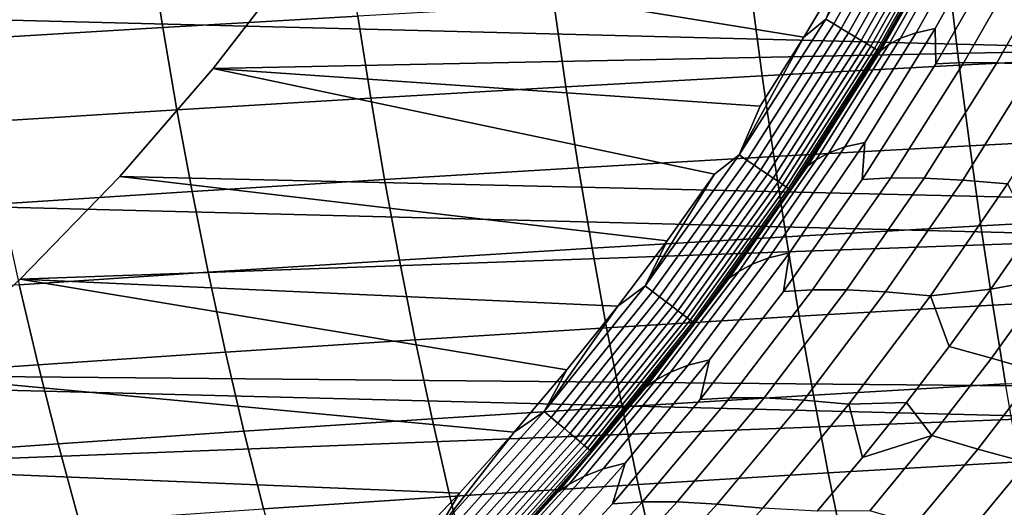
# Model space of a CAD drawing. Header units: metres. Extents: x -23 to 242, y -40 to 23.
# Tile 51 of 256: x 9.75 to 15.27, y -11.32 to -8.59. Entities that reach past the tile are written whole.
import ezdxf

# ---------------------------------------------------------------- set-up
doc = ezdxf.new("R2010")
doc.units = ezdxf.units.M
doc.layers.add('solid_10171013', color=7, linetype='CONTINUOUS')

msp = doc.modelspace()

# ---------------------------------------------------------------- linework, layer by layer
at = {"layer": 'solid_10171013'}
for points in [[(20.678612, -8.868203), (-21.101294, -7.809244), (-21.469736, -6.730536), (21.101337, -7.809125)], [(11.7775, -7.569042, 150), (11.326205, -8.229024, 150), (20.21907, -8.671169, 150), (20.632404, -7.635627, 150)], [(20.202705, -9.904541), (-20.678564, -8.868315), (-21.101294, -7.809244), (20.678612, -8.868203)], [(14.268566, -8.585112, 150.253418), (14.712428, -7.800036, 150.253418), (14.757812, -7.824097, 150.263641), (14.312581, -8.611594, 150.263641)], [(14.312581, -8.611594, 150.263641), (14.757812, -7.824097, 150.263641), (14.801627, -7.847326, 150.280487), (14.355074, -8.637161, 150.280487)], [(14.355074, -8.637161, 150.280487), (14.801627, -7.847326, 150.280487), (14.843122, -7.869326, 150.303665), (14.395317, -8.661375, 150.303665)], [(14.395317, -8.661375, 150.303665), (14.843122, -7.869326, 150.303665), (14.881586, -7.889718, 150.332779), (14.43262, -8.68382, 150.332779)], [(14.43262, -8.68382, 150.332779), (14.881586, -7.889718, 150.332779), (14.916358, -7.908153, 150.36734), (14.466344, -8.70411, 150.36734)], [(14.466344, -8.70411, 150.36734), (14.916358, -7.908153, 150.36734), (14.946844, -7.924315, 150.406738), (14.495909, -8.721899, 150.406738)], [(14.495909, -8.721899, 150.406738), (14.946844, -7.924315, 150.406738), (14.972519, -7.937927, 150.450317), (14.52081, -8.736881, 150.450317)], [(14.52081, -8.736881, 150.450317), (14.972519, -7.937927, 150.450317), (14.992945, -7.948756, 150.497314), (14.54062, -8.7488, 150.497314)], [(15.019705, -7.962944, 150.649994), (14.591803, -8.722345, 214.649994), (14.351126, -9.112913, 214.649994), (14.566572, -8.764416, 150.649994)], [(14.54062, -8.7488, 150.497314), (14.992945, -7.948756, 150.497314), (15.007771, -7.956616, 150.546921), (14.554997, -8.757451, 150.546921)], [(14.554997, -8.757451, 150.546921), (15.007771, -7.956616, 150.546921), (15.016742, -7.961372, 150.598312), (14.563698, -8.762687, 150.598312)], [(14.563698, -8.762687, 150.598312), (15.016742, -7.961372, 150.598312), (15.019705, -7.962944, 150.649994), (14.566572, -8.764416, 150.649994)], [(15.019705, -7.962944, 150.649994), (14.821451, -8.326138, 214.649994), (14.591803, -8.722345, 214.649994)], [(15.247123, -7.982283, 219.498642), (14.880657, -8.63715, 219.566574), (14.77338, -8.660791, 218.5858), (15.143028, -8.003785, 218.530975)], [(14.883679, -8.835367, 220.571487), (14.880657, -8.63715, 219.566574), (15.247123, -7.982283, 219.498642), (15.266684, -8.169529, 220.486237)], [(15.060316, -8.031966, 217.560242), (14.687094, -8.691602, 217.601791), (14.62073, -8.726928, 216.615463), (14.997733, -8.064404, 216.587448)], [(15.143028, -8.003785, 218.530975), (14.77338, -8.660791, 218.5858), (14.687094, -8.691602, 217.601791), (15.060316, -8.031966, 217.560242)], [(14.997733, -8.064404, 216.587448), (14.62073, -8.726928, 216.615463), (14.575891, -8.759717, 215.627747), (14.956283, -8.094542, 215.613632)], [(14.956283, -8.094542, 215.613632), (14.575891, -8.759717, 215.627747), (14.591803, -8.722345, 214.649994), (14.821451, -8.326138, 214.649994)], [(11.580177, -8.105744, 264.821259), (10.481749, -8.167119, 264.152344), (10.555414, -8.631555, 264.022156), (11.647457, -8.567972, 264.695618)], [(10.481749, -8.167119, 264.152344), (9.393114, -8.230225, 263.450897), (9.473601, -8.696879, 263.316223), (10.555414, -8.631555, 264.022156)], [(15.421111, -8.162625, 221.448349), (15.040643, -8.827586, 221.547287), (14.883679, -8.835367, 220.571487), (15.266684, -8.169529, 220.486237)], [(15.603633, -8.164206, 222.404099), (15.225274, -8.829116, 222.5168), (15.040643, -8.827586, 221.547287), (15.421111, -8.162625, 221.448349)], [(15.817296, -8.173401, 223.352112), (15.44075, -8.839111, 223.478699), (15.225274, -8.829116, 222.5168), (15.603633, -8.164206, 222.404099)], [(11.326205, -8.229024, 150), (10.838008, -8.86213, 150), (20.21907, -8.671169, 150)], [(11.326205, -8.229024, 150.25), (10.838008, -8.86213, 150.25), (10.838008, -8.86213, 150), (11.326205, -8.229024, 150)], [(11.326205, -8.229024, 150.25), (14.146088, -8.68609, 150.25), (13.901299, -9.072687, 150.25), (10.838008, -8.86213, 150.25)], [(11.326205, -8.229024, 150.25), (14.380217, -8.292706, 150.25), (14.146088, -8.68609, 150.25)], [(14.268566, -8.585112, 150.253418), (14.146088, -8.68609, 150.25), (14.380217, -8.292706, 150.25)], [(16.069378, -8.335139, 267.052551), (14.960343, -8.389719, 266.514679), (15.015022, -8.84301, 266.394501), (16.119036, -8.786666, 266.937134)], [(14.960343, -8.389719, 266.514679), (13.852365, -8.44685, 265.942474), (13.912509, -8.901955, 265.817474), (15.015022, -8.84301, 266.394501)], [(13.852365, -8.44685, 265.942474), (12.747263, -8.506335, 265.335938), (12.813326, -8.963291, 265.206085), (13.912509, -8.901955, 265.817474)], [(12.747263, -8.506335, 265.335938), (11.647457, -8.567972, 264.695618), (11.71989, -9.026803, 264.560913), (12.813326, -8.963291, 265.206085)], [(11.647457, -8.567972, 264.695618), (10.555414, -8.631555, 264.022156), (10.634667, -9.092273, 263.88266), (11.71989, -9.026803, 264.560913)], [(13.782851, -9.345005, 150.253418), (14.146088, -8.68609, 150.25), (14.268566, -8.585112, 150.253418)], [(13.782851, -9.345005, 150.253418), (14.268566, -8.585112, 150.253418), (14.312581, -8.611594, 150.263641), (13.825368, -9.373832, 150.263641)], [(10.555414, -8.631555, 264.022156), (9.473601, -8.696879, 263.316223), (9.560125, -9.159484, 263.171997), (10.634667, -9.092273, 263.88266)], [(13.825368, -9.373832, 150.263641), (14.312581, -8.611594, 150.263641), (14.355074, -8.637161, 150.280487), (13.866415, -9.401663, 150.280487)], [(13.866415, -9.401663, 150.280487), (14.355074, -8.637161, 150.280487), (14.395317, -8.661375, 150.303665), (13.905288, -9.428019, 150.303665)], [(14.880657, -8.63715, 219.566574), (14.486191, -9.274467, 219.639679), (14.375408, -9.30022, 218.644791), (14.77338, -8.660791, 218.5858)], [(14.471733, -9.482273, 220.663162), (14.486191, -9.274467, 219.639679), (14.880657, -8.63715, 219.566574), (14.883679, -8.835367, 220.571487)], [(10.838008, -8.86213, 150), (10.31443, -9.466385, 150), (19.753738, -9.684478, 150), (20.21907, -8.671169, 150)], [(13.782851, -9.345005, 150.253418), (13.901299, -9.072687, 150.25), (14.146088, -8.68609, 150.25)], [(13.905288, -9.428019, 150.303665), (14.395317, -8.661375, 150.303665), (14.43262, -8.68382, 150.332779), (13.941321, -9.45245, 150.332779)], [(13.941321, -9.45245, 150.332779), (14.43262, -8.68382, 150.332779), (14.466344, -8.70411, 150.36734), (13.973896, -9.474537, 150.36734)], [(13.973896, -9.474537, 150.36734), (14.466344, -8.70411, 150.36734), (14.495909, -8.721899, 150.406738), (14.002456, -9.4939, 150.406738)], [(14.687094, -8.691602, 217.601791), (14.285181, -9.333591, 217.646515), (14.214651, -9.371708, 216.645615), (14.62073, -8.726928, 216.615463)], [(14.77338, -8.660791, 218.5858), (14.375408, -9.30022, 218.644791), (14.285181, -9.333591, 217.646515), (14.687094, -8.691602, 217.601791)], [(14.566572, -8.764416, 150.649994), (14.099422, -9.497699, 214.649994), (13.837211, -9.875809, 214.649994), (14.070713, -9.54018, 150.649994)], [(14.002456, -9.4939, 150.406738), (14.495909, -8.721899, 150.406738), (14.52081, -8.736881, 150.450317), (14.026509, -9.510209, 150.450317)], [(14.026509, -9.510209, 150.450317), (14.52081, -8.736881, 150.450317), (14.54062, -8.7488, 150.497314), (14.045644, -9.523183, 150.497314)], [(14.045644, -9.523183, 150.497314), (14.54062, -8.7488, 150.497314), (14.554997, -8.757451, 150.546921), (14.059532, -9.532599, 150.546921)], [(14.059532, -9.532599, 150.546921), (14.554997, -8.757451, 150.546921), (14.563698, -8.762687, 150.598312), (14.067937, -9.538298, 150.598312)], [(14.067937, -9.538298, 150.598312), (14.563698, -8.762687, 150.598312), (14.566572, -8.764416, 150.649994), (14.070713, -9.54018, 150.649994)], [(14.566572, -8.764416, 150.649994), (14.351126, -9.112913, 214.649994), (14.099422, -9.497699, 214.649994)], [(14.166064, -9.407061, 215.642944), (14.351126, -9.112913, 214.649994), (14.591803, -8.722345, 214.649994), (14.575891, -8.759717, 215.627747)], [(14.62073, -8.726928, 216.615463), (14.214651, -9.371708, 216.645615), (14.166064, -9.407061, 215.642944), (14.575891, -8.759717, 215.627747)], [(16.119036, -8.786666, 266.937134), (15.015022, -8.84301, 266.394501), (15.073745, -9.29359, 266.265839), (16.172359, -9.235771, 266.813538)], [(19.675173, -10.914987), (-20.202652, -9.90465), (-20.678564, -8.868315), (20.202705, -9.904541)], [(10.838008, -8.86213, 150.25), (10.31443, -9.466385, 150.25), (10.31443, -9.466385, 150), (10.838008, -8.86213, 150)], [(10.838008, -8.86213, 150.25), (13.64576, -9.452669, 150.25), (13.380033, -9.825207, 150.25), (10.31443, -9.466385, 150.25)], [(13.782851, -9.345005, 150.253418), (13.64576, -9.452669, 150.25), (10.838008, -8.86213, 150.25), (13.901299, -9.072687, 150.25)], [(15.015022, -8.84301, 266.394501), (13.912509, -8.901955, 265.817474), (13.977092, -9.35404, 265.683746), (15.073745, -9.29359, 266.265839)], [(15.040643, -8.827586, 221.547287), (14.631456, -9.473583, 221.653717), (14.471733, -9.482273, 220.663162), (14.883679, -8.835367, 220.571487)], [(15.225274, -8.829116, 222.5168), (14.818339, -9.474998, 222.638062), (14.631456, -9.473583, 221.653717), (15.040643, -8.827586, 221.547287)], [(15.44075, -8.839111, 223.478699), (15.035692, -9.48571, 223.614899), (14.818339, -9.474998, 222.638062), (15.225274, -8.829116, 222.5168)], [(15.68963, -8.857759, 224.431702), (15.286099, -9.505996, 224.583023), (15.035692, -9.48571, 223.614899), (15.44075, -8.839111, 223.478699)], [(13.912509, -8.901955, 265.817474), (12.813326, -8.963291, 265.206085), (12.884242, -9.416904, 265.06723), (13.977092, -9.35404, 265.683746)], [(12.813326, -8.963291, 265.206085), (11.71989, -9.026803, 264.560913), (11.797606, -9.481955, 264.416962), (12.884242, -9.416904, 265.06723)], [(11.71989, -9.026803, 264.560913), (10.634667, -9.092273, 263.88266), (10.719649, -9.548961, 263.733673), (11.797606, -9.481955, 264.416962)], [(10.634667, -9.092273, 263.88266), (9.560125, -9.159484, 263.171997), (9.652833, -9.617695, 263.018097), (10.719649, -9.548961, 263.733673)], [(14.166064, -9.407061, 215.642944), (14.099422, -9.497699, 214.649994), (14.351126, -9.112913, 214.649994)], [(16.172359, -9.235771, 266.813538), (15.073745, -9.29359, 266.265839), (15.136605, -9.741193, 266.128571), (16.229439, -9.682217, 266.68158)], [(14.375408, -9.30022, 218.644791), (13.950092, -9.920918, 218.707794), (13.85555, -9.95675, 217.69426), (14.285181, -9.333591, 217.646515)], [(14.486191, -9.274467, 219.639679), (14.064712, -9.893113, 219.717743), (13.950092, -9.920918, 218.707794), (14.375408, -9.30022, 218.644791)], [(15.073745, -9.29359, 266.265839), (13.977092, -9.35404, 265.683746), (14.046219, -9.802816, 265.541077), (15.136605, -9.741193, 266.128571)], [(14.031921, -10.109046, 220.761017), (14.064712, -9.893113, 219.717743), (14.486191, -9.274467, 219.639679), (14.471733, -9.482273, 220.663162)], [(13.977092, -9.35404, 265.683746), (12.884242, -9.416904, 265.06723), (12.960121, -9.866858, 264.919189), (14.046219, -9.802816, 265.541077)], [(13.256709, -10.077488, 150.253418), (13.64576, -9.452669, 150.25), (13.782851, -9.345005, 150.253418)], [(13.256709, -10.077488, 150.253418), (13.782851, -9.345005, 150.253418), (13.825368, -9.373832, 150.263641), (13.297603, -10.108575, 150.263641)], [(14.214651, -9.371708, 216.645615), (13.780457, -9.99752, 216.677811), (13.727755, -10.035314, 215.659164), (14.166064, -9.407061, 215.642944)], [(14.285181, -9.333591, 217.646515), (13.85555, -9.95675, 217.69426), (13.780457, -9.99752, 216.677811), (14.214651, -9.371708, 216.645615)], [(12.884242, -9.416904, 265.06723), (11.797606, -9.481955, 264.416962), (11.880723, -9.93308, 264.263611), (12.960121, -9.866858, 264.919189)], [(13.297603, -10.108575, 150.263641), (13.825368, -9.373832, 150.263641), (13.866415, -9.401663, 150.280487), (13.337083, -10.138587, 150.280487)], [(13.337083, -10.138587, 150.280487), (13.866415, -9.401663, 150.280487), (13.905288, -9.428019, 150.303665), (13.374472, -10.167009, 150.303665)], [(14.166064, -9.407061, 215.642944), (13.727755, -10.035314, 215.659164), (13.837211, -9.875809, 214.649994), (14.099422, -9.497699, 214.649994)], [(10.31443, -9.466385, 150), (9.757095, -10.039874, 150), (19.753738, -9.684478, 150)], [(10.31443, -9.466385, 150.25), (9.757095, -10.039874, 150.25), (9.757095, -10.039874, 150), (10.31443, -9.466385, 150)], [(10.31443, -9.466385, 150.25), (13.380033, -9.825207, 150.25), (13.104044, -10.190375, 150.25), (9.757095, -10.039874, 150.25)], [(11.797606, -9.481955, 264.416962), (10.719649, -9.548961, 263.733673), (10.810479, -10.001243, 263.575073), (11.880723, -9.93308, 264.263611)], [(13.256709, -10.077488, 150.253418), (13.380033, -9.825207, 150.25), (13.64576, -9.452669, 150.25)], [(13.374472, -10.167009, 150.303665), (13.905288, -9.428019, 150.303665), (13.941321, -9.45245, 150.332779), (13.409129, -10.193356, 150.332779)], [(13.409129, -10.193356, 150.332779), (13.941321, -9.45245, 150.332779), (13.973896, -9.474537, 150.36734), (13.440461, -10.217173, 150.36734)], [(13.440461, -10.217173, 150.36734), (13.973896, -9.474537, 150.36734), (14.002456, -9.4939, 150.406738), (13.46793, -10.238054, 150.406738)], [(14.631456, -9.473583, 221.653717), (14.194627, -10.099418, 221.767334), (14.031921, -10.109046, 220.761017), (14.471733, -9.482273, 220.663162)], [(14.818339, -9.474998, 222.638062), (14.383906, -10.100639, 222.767532), (14.194627, -10.099418, 221.767334), (14.631456, -9.473583, 221.653717)], [(15.035692, -9.48571, 223.614899), (14.603191, -10.111952, 223.760361), (14.383906, -10.100639, 222.767532), (14.818339, -9.474998, 222.638062)], [(13.46793, -10.238054, 150.406738), (14.002456, -9.4939, 150.406738), (14.026509, -9.510209, 150.450317), (13.491065, -10.255641, 150.450317)], [(13.491065, -10.255641, 150.450317), (14.026509, -9.510209, 150.450317), (14.045644, -9.523183, 150.497314), (13.50947, -10.269632, 150.497314)], [(13.50947, -10.269632, 150.497314), (14.045644, -9.523183, 150.497314), (14.059532, -9.532599, 150.546921), (13.522828, -10.279787, 150.546921)], [(13.522828, -10.279787, 150.546921), (14.059532, -9.532599, 150.546921), (14.067937, -9.538298, 150.598312), (13.530912, -10.285932, 150.598312)], [(15.286099, -9.505996, 224.583023), (14.855086, -10.133723, 224.74469), (14.603191, -10.111952, 223.760361), (15.035692, -9.48571, 223.614899)], [(14.855086, -10.133723, 224.74469), (15.286099, -9.505996, 224.583023), (15.417459, -9.769339, 225.603882), (15.192147, -10.095575, 225.69722)], [(10.719649, -9.548961, 263.733673), (9.652833, -9.617695, 263.018097), (9.751847, -10.07111, 262.854309), (10.810479, -10.001243, 263.575073)], [(14.070713, -9.54018, 150.649994), (13.564925, -10.2466, 214.649994), (13.282674, -10.609928, 214.649994), (13.533582, -10.287962, 150.649994)], [(13.530912, -10.285932, 150.598312), (14.067937, -9.538298, 150.598312), (14.070713, -9.54018, 150.649994), (13.533582, -10.287962, 150.649994)], [(14.070713, -9.54018, 150.649994), (13.837211, -9.875809, 214.649994), (13.564925, -10.2466, 214.649994)], [(15.192147, -10.095575, 225.69722), (15.417459, -9.769339, 225.603882), (15.822908, -9.578124, 226.307083), (15.516637, -10.035922, 226.445557)], [(9.757095, -10.039874, 150), (9.167984, -10.580544, 150), (19.237925, -10.672469, 150), (19.753738, -9.684478, 150)], [(16.229439, -9.682217, 266.68158), (15.136605, -9.741193, 266.128571), (15.203691, -10.185374, 265.982452), (16.290359, -10.125581, 266.541046)], [(15.136605, -9.741193, 266.128571), (14.046219, -9.802816, 265.541077), (14.119971, -10.247812, 265.389343), (15.203691, -10.185374, 265.982452)], [(14.046219, -9.802816, 265.541077), (12.960121, -9.866858, 264.919189), (13.041044, -10.312657, 264.761841), (14.119971, -10.247812, 265.389343)], [(12.960121, -9.866858, 264.919189), (11.880723, -9.93308, 264.263611), (11.969313, -10.379662, 264.100708), (13.041044, -10.312657, 264.761841)], [(13.256709, -10.077488, 150.253418), (13.104044, -10.190375, 150.25), (13.380033, -9.825207, 150.25)], [(19.09683, -11.89794), (-19.675112, -10.915094), (-20.202652, -9.90465), (19.675173, -10.914987)], [(13.950092, -9.920918, 218.707794), (13.498413, -10.521737, 218.774643), (13.399174, -10.55989, 217.744934), (13.85555, -9.95675, 217.69426)], [(14.064712, -9.893113, 219.717743), (13.617206, -10.491963, 219.800583), (13.498413, -10.521737, 218.774643), (13.950092, -9.920918, 218.707794)], [(13.727755, -10.035314, 215.659164), (13.564925, -10.2466, 214.649994), (13.837211, -9.875809, 214.649994)], [(13.56532, -10.714485, 220.864792), (13.617206, -10.491963, 219.800583), (14.064712, -9.893113, 219.717743), (14.031921, -10.109046, 220.761017)], [(11.880723, -9.93308, 264.263611), (10.810479, -10.001243, 263.575073), (10.907225, -10.44858, 263.406677), (11.969313, -10.379662, 264.100708)], [(13.85555, -9.95675, 217.69426), (13.399174, -10.55989, 217.744934), (13.319112, -10.603142, 216.71196), (13.780457, -9.99752, 216.677811)], [(10.810479, -10.001243, 263.575073), (9.751847, -10.07111, 262.854309), (9.857229, -10.519163, 262.680573), (10.907225, -10.44858, 263.406677)], [(13.780457, -9.99752, 216.677811), (13.319112, -10.603142, 216.71196), (13.261909, -10.643213, 215.676392), (13.727755, -10.035314, 215.659164)], [(9.751847, -10.07111, 262.854309), (8.707273, -10.14244, 262.102142), (8.821762, -10.591166, 261.923187), (9.857229, -10.519163, 262.680573)], [(9.757095, -10.039874, 150.25), (9.167984, -10.580544, 150.25), (9.167984, -10.580544, 150), (9.757095, -10.039874, 150)], [(9.757095, -10.039874, 150.25), (12.818088, -10.547823, 150.25), (12.522557, -10.897037, 150.25), (9.167984, -10.580544, 150.25)], [(9.757095, -10.039874, 150.25), (13.104044, -10.190375, 150.25), (12.818088, -10.547823, 150.25)], [(12.691683, -10.780413, 150.253418), (13.104044, -10.190375, 150.25), (13.256709, -10.077488, 150.253418)], [(12.691683, -10.780413, 150.253418), (13.256709, -10.077488, 150.253418), (13.297603, -10.108575, 150.263641), (12.730833, -10.813667, 150.263641)], [(13.727755, -10.035314, 215.659164), (13.261909, -10.643213, 215.676392), (13.282674, -10.609928, 214.649994), (13.564925, -10.2466, 214.649994)], [(14.959382, -10.416206, 225.793655), (15.192147, -10.095575, 225.69722), (15.516637, -10.035922, 226.445557), (15.196161, -10.482006, 226.590408)], [(15.196161, -10.482006, 226.590408), (15.516637, -10.035922, 226.445557), (15.775022, -10.109612, 227.256821), (15.453991, -10.556498, 227.415085)], [(12.730833, -10.813667, 150.263641), (13.297603, -10.108575, 150.263641), (13.337083, -10.138587, 150.280487), (12.768631, -10.845773, 150.280487)], [(12.768631, -10.845773, 150.280487), (13.337083, -10.138587, 150.280487), (13.374472, -10.167009, 150.303665), (12.804426, -10.876178, 150.303665)], [(14.194627, -10.099418, 221.767334), (13.731234, -10.703894, 221.887833), (13.56532, -10.714485, 220.864792), (14.031921, -10.109046, 220.761017)], [(14.383906, -10.100639, 222.767532), (13.923049, -10.70483, 222.904877), (13.731234, -10.703894, 221.887833), (14.194627, -10.099418, 221.767334)], [(14.603191, -10.111952, 223.760361), (14.144319, -10.716592, 223.914734), (13.923049, -10.70483, 222.904877), (14.383906, -10.100639, 222.767532)], [(14.855086, -10.133723, 224.74469), (14.397651, -10.739639, 224.91629), (14.144319, -10.716592, 223.914734), (14.603191, -10.111952, 223.760361)], [(14.397651, -10.739639, 224.91629), (14.855086, -10.133723, 224.74469), (14.959382, -10.416206, 225.793655), (14.719769, -10.730402, 225.892929)], [(14.855086, -10.133723, 224.74469), (15.192147, -10.095575, 225.69722), (14.959382, -10.416206, 225.793655)], [(16.290359, -10.125581, 266.541046), (15.203691, -10.185374, 265.982452), (15.275091, -10.62566, 265.827301), (16.355215, -10.56541, 266.391724)], [(12.691683, -10.780413, 150.253418), (12.818088, -10.547823, 150.25), (13.104044, -10.190375, 150.25)], [(12.804426, -10.876178, 150.303665), (13.374472, -10.167009, 150.303665), (13.409129, -10.193356, 150.332779), (12.837606, -10.904362, 150.332779)], [(12.837606, -10.904362, 150.332779), (13.409129, -10.193356, 150.332779), (13.440461, -10.217173, 150.36734), (12.867603, -10.929841, 150.36734)], [(15.203691, -10.185374, 265.982452), (14.119971, -10.247812, 265.389343), (14.198434, -10.688532, 265.228363), (15.275091, -10.62566, 265.827301)], [(12.867603, -10.929841, 150.36734), (13.440461, -10.217173, 150.36734), (13.46793, -10.238054, 150.406738), (12.893901, -10.952179, 150.406738)], [(12.893901, -10.952179, 150.406738), (13.46793, -10.238054, 150.406738), (13.491065, -10.255641, 150.450317), (12.91605, -10.970992, 150.450317)], [(14.119971, -10.247812, 265.389343), (13.041044, -10.312657, 264.761841), (13.127089, -10.753781, 264.595032), (14.198434, -10.688532, 265.228363)], [(13.533582, -10.287962, 150.649994), (12.991185, -10.964904, 214.649994), (12.690882, -11.311124, 214.649994), (12.956755, -11.005567, 150.649994)], [(12.91605, -10.970992, 150.450317), (13.491065, -10.255641, 150.450317), (13.50947, -10.269632, 150.497314), (12.93367, -10.985959, 150.497314)], [(12.93367, -10.985959, 150.497314), (13.50947, -10.269632, 150.497314), (13.522828, -10.279787, 150.546921), (12.94646, -10.996822, 150.546921)], [(12.94646, -10.996822, 150.546921), (13.522828, -10.279787, 150.546921), (13.530912, -10.285932, 150.598312), (12.954199, -11.003395, 150.598312)], [(12.954199, -11.003395, 150.598312), (13.530912, -10.285932, 150.598312), (13.533582, -10.287962, 150.649994), (12.956755, -11.005567, 150.649994)], [(13.533582, -10.287962, 150.649994), (13.282674, -10.609928, 214.649994), (12.991185, -10.964904, 214.649994)], [(13.041044, -10.312657, 264.761841), (11.969313, -10.379662, 264.100708), (12.063448, -10.821156, 263.928101), (13.127089, -10.753781, 264.595032)], [(11.969313, -10.379662, 264.100708), (10.907225, -10.44858, 263.406677), (11.009949, -10.890402, 263.228394), (12.063448, -10.821156, 263.928101)], [(14.719769, -10.730402, 225.892929), (14.959382, -10.416206, 225.793655), (15.196161, -10.482006, 226.590408), (14.861888, -10.915862, 226.741486)], [(10.907225, -10.44858, 263.406677), (9.857229, -10.519163, 262.680573), (9.969029, -10.961266, 262.496735), (11.009949, -10.890402, 263.228394)], [(9.857229, -10.519163, 262.680573), (8.821762, -10.591166, 261.923187), (8.943115, -11.033494, 261.734039), (9.969029, -10.961266, 262.496735)], [(13.498413, -10.521737, 218.774643), (13.021352, -11.101526, 218.845184), (12.917025, -11.141828, 217.798386), (13.399174, -10.55989, 217.744934)], [(13.617206, -10.491963, 219.800583), (13.14466, -11.069895, 219.888), (13.021352, -11.101526, 218.845184), (13.498413, -10.521737, 218.774643)], [(13.073004, -11.297389, 220.974228), (13.14466, -11.069895, 219.888), (13.617206, -10.491963, 219.800583), (13.56532, -10.714485, 220.864792)], [(14.861888, -10.915862, 226.741486), (15.196161, -10.482006, 226.590408), (15.453991, -10.556498, 227.415085), (15.119225, -10.990666, 227.580063)], [(9.167984, -10.580544, 150), (8.549062, -11.086627, 150), (19.237925, -10.672469, 150)], [(9.167984, -10.580544, 150.25), (12.522557, -10.897037, 150.25), (12.217314, -11.238194, 150.25), (8.549062, -11.086627, 150.25)], [(12.691683, -10.780413, 150.253418), (12.522557, -10.897037, 150.25), (12.818088, -10.547823, 150.25)], [(13.399174, -10.55989, 217.744934), (12.917025, -11.141828, 217.798386), (12.831578, -11.187347, 216.748016), (13.319112, -10.603142, 216.71196)], [(15.119225, -10.990666, 227.580063), (15.453991, -10.556498, 227.415085), (15.72922, -10.632281, 228.23024), (15.393951, -11.06666, 228.409622)], [(13.319112, -10.603142, 216.71196), (12.831578, -11.187347, 216.748016), (12.769479, -11.229501, 215.694565), (13.261909, -10.643213, 215.676392)], [(12.769479, -11.229501, 215.694565), (12.991185, -10.964904, 214.649994), (13.282674, -10.609928, 214.649994), (13.261909, -10.643213, 215.676392)], [(15.275091, -10.62566, 265.827301), (14.198434, -10.688532, 265.228363), (14.28169, -11.124475, 265.057922), (15.350892, -11.061573, 265.662903)], [(8.549062, -11.086627, 150), (7.902267, -11.556557, 150), (18.672434, -11.633579, 150), (19.237925, -10.672469, 150)], [(14.198434, -10.688532, 265.228363), (13.127089, -10.753781, 264.595032), (13.218332, -11.189709, 264.418549), (14.28169, -11.124475, 265.057922)], [(13.731234, -10.703894, 221.887833), (13.242353, -11.285813, 222.014938), (13.073004, -11.297389, 220.974228), (13.56532, -10.714485, 220.864792)], [(13.923049, -10.70483, 222.904877), (13.436845, -11.28636, 223.049774), (13.242353, -11.285813, 222.014938), (13.731234, -10.703894, 221.887833)], [(14.144319, -10.716592, 223.914734), (13.660143, -11.298387, 224.077606), (13.436845, -11.28636, 223.049774), (13.923049, -10.70483, 222.904877)], [(14.397651, -10.739639, 224.91629), (13.914851, -11.322442, 225.097427), (13.660143, -11.298387, 224.077606), (14.144319, -10.716592, 223.914734)], [(13.914851, -11.322442, 225.097427), (14.397651, -10.739639, 224.91629), (14.473458, -11.038003, 225.99498), (14.220514, -11.338955, 226.099762)], [(14.397651, -10.739639, 224.91629), (14.719769, -10.730402, 225.892929), (14.473458, -11.038003, 225.99498)], [(14.473458, -11.038003, 225.99498), (14.719769, -10.730402, 225.892929), (14.861888, -10.915862, 226.741486)], [(13.127089, -10.753781, 264.595032), (12.063448, -10.821156, 263.928101), (12.163198, -11.257017, 263.745667), (13.218332, -11.189709, 264.418549)], [(12.08943, -11.451716, 150.253418), (12.522557, -10.897037, 150.25), (12.691683, -10.780413, 150.253418)], [(12.08943, -11.451716, 150.253418), (12.691683, -10.780413, 150.253418), (12.730833, -10.813667, 150.263641), (12.126722, -11.487041, 150.263641)], [(12.063448, -10.821156, 263.928101), (11.009949, -10.890402, 263.228394), (11.118714, -11.326142, 263.0401), (12.163198, -11.257017, 263.745667)], [(12.126722, -11.487041, 150.263641), (12.730833, -10.813667, 150.263641), (12.768631, -10.845773, 150.280487), (12.162726, -11.521146, 150.280487)], [(12.162726, -11.521146, 150.280487), (12.768631, -10.845773, 150.280487), (12.804426, -10.876178, 150.303665), (12.196823, -11.553445, 150.303665)], [(18.469597, -12.850019), (-19.096766, -11.898045), (-19.675112, -10.915094), (19.09683, -11.89794)], [(11.009949, -10.890402, 263.228394), (9.969029, -10.961266, 262.496735), (10.087302, -11.396827, 262.302795), (11.118714, -11.326142, 263.0401)], [(12.08943, -11.451716, 150.253418), (12.217314, -11.238194, 150.25), (12.522557, -10.897037, 150.25)], [(12.196823, -11.553445, 150.303665), (12.804426, -10.876178, 150.303665), (12.837606, -10.904362, 150.332779), (12.228429, -11.583384, 150.332779)], [(12.228429, -11.583384, 150.332779), (12.837606, -10.904362, 150.332779), (12.867603, -10.929841, 150.36734), (12.257002, -11.610449, 150.36734)], [(14.220514, -11.338955, 226.099762), (14.473458, -11.038003, 225.99498), (14.861888, -10.915862, 226.741486), (14.514295, -11.33702, 226.89856)], [(14.514295, -11.33702, 226.89856), (14.861888, -10.915862, 226.741486), (15.119225, -10.990666, 227.580063), (14.771212, -11.411669, 227.751541)], [(9.969029, -10.961266, 262.496735), (8.943115, -11.033494, 261.734039), (9.071374, -11.468811, 261.534576), (10.087302, -11.396827, 262.302795)], [(12.257002, -11.610449, 150.36734), (12.867603, -10.929841, 150.36734), (12.893901, -10.952179, 150.406738), (12.282052, -11.634178, 150.406738)], [(12.282052, -11.634178, 150.406738), (12.893901, -10.952179, 150.406738), (12.91605, -10.970992, 150.450317), (12.30315, -11.654163, 150.450317)], [(12.30315, -11.654163, 150.450317), (12.91605, -10.970992, 150.450317), (12.93367, -10.985959, 150.497314), (12.319934, -11.670062, 150.497314)], [(12.769479, -11.229501, 215.694565), (12.690882, -11.311124, 214.649994), (12.991185, -10.964904, 214.649994)], [(12.956755, -11.005567, 150.649994), (12.381807, -11.648642, 214.649994), (12.064107, -11.977366, 214.649994), (12.341924, -11.690891, 150.649994)], [(12.319934, -11.670062, 150.497314), (12.93367, -10.985959, 150.497314), (12.94646, -10.996822, 150.546921), (12.332117, -11.681602, 150.546921)], [(12.332117, -11.681602, 150.546921), (12.94646, -10.996822, 150.546921), (12.954199, -11.003395, 150.598312), (12.339488, -11.688584, 150.598312)], [(12.339488, -11.688584, 150.598312), (12.954199, -11.003395, 150.598312), (12.956755, -11.005567, 150.649994), (12.341924, -11.690891, 150.649994)], [(12.956755, -11.005567, 150.649994), (12.690882, -11.311124, 214.649994), (12.381807, -11.648642, 214.649994)], [(14.771212, -11.411669, 227.751541), (15.119225, -10.990666, 227.580063), (15.393951, -11.06666, 228.409622), (15.045527, -11.487394, 228.595963)], [(13.14466, -11.069895, 219.888), (12.648063, -11.625784, 219.979782), (12.51989, -11.659134, 218.91925), (13.021352, -11.101526, 218.845184)], [(12.556049, -11.856555, 221.089081), (12.648063, -11.625784, 219.979782), (13.14466, -11.069895, 219.888), (13.073004, -11.297389, 220.974228)], [(15.350892, -11.061573, 265.662903), (14.28169, -11.124475, 265.057922), (14.369822, -11.555144, 264.877869), (15.43118, -11.49264, 265.489136)], [(15.045527, -11.487394, 228.595963), (15.393951, -11.06666, 228.409622), (15.685911, -11.143441, 229.230362), (15.337163, -11.563806, 229.431946)], [(8.549062, -11.086627, 150.25), (12.217314, -11.238194, 150.25), (11.902966, -11.570626, 150.25), (7.902267, -11.556557, 150.25)], [(13.021352, -11.101526, 218.845184), (12.51989, -11.659134, 218.91925), (12.410077, -11.701378, 217.854523), (12.917025, -11.141828, 217.798386)], [(14.28169, -11.124475, 265.057922), (13.218332, -11.189709, 264.418549), (13.314853, -11.619918, 264.232269), (14.369822, -11.555144, 264.877869)], [(13.218332, -11.189709, 264.418549), (12.163198, -11.257017, 263.745667), (12.268637, -11.686701, 263.553253), (13.314853, -11.619918, 264.232269)], [(12.831578, -11.187347, 216.748016), (12.31882, -11.748914, 216.785873), (12.251411, -11.792914, 215.713654), (12.769479, -11.229501, 215.694565)], [(12.917025, -11.141828, 217.798386), (12.410077, -11.701378, 217.854523), (12.31882, -11.748914, 216.785873), (12.831578, -11.187347, 216.748016)], [(12.08943, -11.451716, 150.253418), (11.902966, -11.570626, 150.25), (12.217314, -11.238194, 150.25)], [(12.769479, -11.229501, 215.694565), (12.251411, -11.792914, 215.713654), (12.381807, -11.648642, 214.649994), (12.690882, -11.311124, 214.649994)], [(12.163198, -11.257017, 263.745667), (11.118714, -11.326142, 263.0401), (11.233582, -11.755234, 262.841705), (12.268637, -11.686701, 263.553253)], [(13.242353, -11.285813, 222.014938), (12.729063, -11.843979, 222.148331), (12.556049, -11.856555, 221.089081), (13.073004, -11.297389, 220.974228)], [(13.436845, -11.28636, 223.049774), (12.926368, -11.844016, 223.201889), (12.729063, -11.843979, 222.148331), (13.242353, -11.285813, 222.014938)], [(13.660143, -11.298387, 224.077606), (13.151734, -11.856091, 224.248657), (12.926368, -11.844016, 223.201889), (13.436845, -11.28636, 223.049774)], [(13.914851, -11.322442, 225.097427), (13.407746, -11.880831, 225.287704), (13.151734, -11.856091, 224.248657), (13.660143, -11.298387, 224.077606)]]:
    msp.add_3dface(points, dxfattribs=at)

doc.saveas('drawing.dxf')
